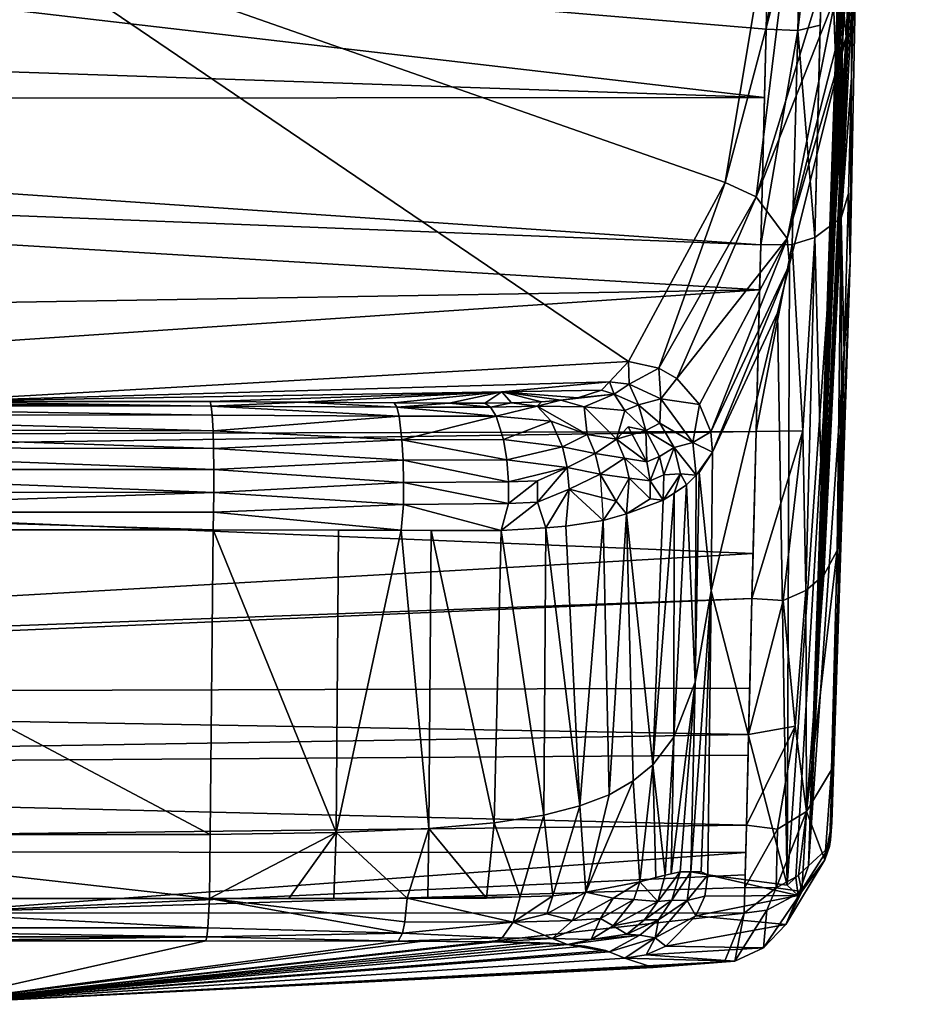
# Model space of a CAD drawing. Extents: x -0.027 to 0.041, y -0.137 to 0.028.
# Tile 179 of 182: x 0.03631 to 0.0414, y -0.0102 to -0.00459. Entities that reach past the tile are written whole.
import ezdxf

# ---------------------------------------------------------------- set-up
doc = ezdxf.new("R2010")
doc.units = 0
doc.layers.add('mesh', color=7, linetype='CONTINUOUS')

msp = doc.modelspace()

# ---------------------------------------------------------------- meshes
at = {"layer": 'mesh'}
mesh = msp.add_polyface(dxfattribs=at)
corners = [(0.0408038, -0.0094113, 0.0352461), (0.0412546, 0.002936, 0.0190803), (0.0412352, 0.0021968, 0.0188645), (0.0413403, 0.0062072, 0.0214643), (0.0413027, 0.0047714, 0.02013), (0.0413494, 0.0065541, 0.0219876), (0.041371, 0.0073768, 0.0232285), (0.0413823, 0.0078068, 0.024402), (0.0413889, 0.00806, 0.0250929), (0.0413836, 0.0078571, 0.0297613), (0.0413893, 0.0080773, 0.0291554), (0.0413706, 0.0073634, 0.0311194), (0.041352, 0.0066529, 0.0322022), (0.0413423, 0.0062832, 0.0327655), (0.0412392, 0.0023515, 0.0353993), (0.0410905, -0.0032926, 0.0354805), (0.0411691, -0.000324, 0.0358687), (0.0412527, 0.0028638, 0.035247), (0.0412574, 0.0030456, 0.0351929), (0.0412051, 0.0010491, 0.0185294), (0.0411909, 0.0008941, 0.0184132), (0.0410982, -0.0030253, 0.0355333), (0.0411522, -0.0009694, 0.0359035), (0.0412994, 0.0046445, 0.0200574), (0.0413955, 0.0083122, 0.027176), (0.0412042, 0.0010159, 0.0357963), (0.0410781, -0.003062, 0.0356543), (0.041131, -0.0003178, 0.0360989), (0.0412302, 0.0023975, 0.0355408), (0.0411648, -0.0004875, 0.0184498), (0.0411547, -0.0004852, 0.0183125), (0.0411505, -0.0010341, 0.0184214), (0.0411985, 0.0022681, 0.0186394), (0.0410863, 0.0038109, 0.0352506), (0.0410527, 0.0024959, 0.0358169), (0.0409559, 0.0038489, 0.0353162), (0.0409765, -0.0004818, 0.0180222), (0.0410485, 0.0023327, 0.018449), (0.0409718, 0.0009484, 0.0180966), (0.0410796, -0.000484, 0.0181338), (0.0412635, 0.0047597, 0.0198949), (0.0410074, -0.0032656, 0.0185829), (0.0413021, 0.0047475, 0.0342091), (0.0410265, -0.0030953, 0.0357667), (0.0409787, -0.0003111, 0.0362926), (0.0411173, 0.0050205, 0.0344869), (0.0412671, 0.0048968, 0.0343264), (0.0411559, 0.0024572, 0.0357109), (0.040976, 0.0011157, 0.0361966), (0.0410722, 0.0048985, 0.0197082), (0.0410823, 0.0036553, 0.0189901), (0.0411866, 0.0048368, 0.0197901), (0.0409519, 0.003692, 0.0189238)]
mesh.append_faces([[corners[k] for k in face] for face in [(0, 1, 2, 2), (0, 3, 4, 4), (0, 5, 3, 3), (6, 5, 0, 0), (0, 7, 6, 6), (0, 8, 7, 7), (0, 9, 10, 10), (11, 9, 0, 0), (0, 12, 11, 11), (0, 13, 12, 12), (14, 15, 16, 16), (17, 15, 14, 14), (18, 0, 17, 17), (19, 2, 20, 20), (21, 22, 16, 16), (0, 23, 1, 1), (24, 8, 0, 0), (0, 10, 24, 24), (14, 16, 25, 25), (21, 26, 27, 27), (28, 14, 25, 25), (29, 30, 31, 31), (29, 19, 30, 30), (32, 1, 23, 23), (33, 34, 35, 35), (36, 37, 38, 38), (39, 37, 36, 36), (39, 32, 37, 37), (23, 40, 32, 32), (19, 20, 30, 30), (41, 39, 36, 36), (30, 39, 41, 41), (30, 32, 39, 39), (20, 32, 30, 30), (2, 32, 20, 20), (2, 1, 32, 32), (21, 27, 22, 22), (28, 17, 14, 14), (28, 18, 17, 17), (42, 18, 28, 28), (27, 43, 44, 44), (45, 34, 33, 33), (46, 47, 34, 34), (28, 47, 46, 46), (28, 27, 47, 47), (25, 27, 28, 28), (16, 27, 25, 25), (16, 22, 27, 27), (34, 44, 48, 48), (47, 44, 34, 34), (47, 27, 44, 44), (37, 49, 50, 50), (32, 51, 37, 37), (50, 52, 37, 37), (50, 49, 52, 52)]])
mesh = msp.add_polyface(dxfattribs=at)
corners = [(0.0408038, -0.0094113, 0.0352461), (0.0411648, -0.0004875, 0.0184498), (0.0411505, -0.0010341, 0.0184214), (0.0412051, 0.0010491, 0.0185294), (0.0412352, 0.0021968, 0.0188645), (0.0412527, 0.0028638, 0.035247), (0.0410905, -0.0032926, 0.0354805), (0.0410499, -0.0044882, 0.019286), (0.0410486, -0.0049169, 0.0196246), (0.0410943, -0.0031758, 0.0188565), (0.0410466, -0.0035486, 0.0356618), (0.041081, -0.0035718, 0.0354868), (0.0410709, -0.0038303, 0.035546), (0.0410982, -0.0030253, 0.0355333), (0.0410781, -0.003062, 0.0356543), (0.0410544, -0.0033135, 0.035655), (0.0410265, -0.0030953, 0.0357667), (0.0409391, -0.0035237, 0.0358264), (0.0410528, -0.0040308, 0.0357375), (0.0410378, -0.0037741, 0.0357166), (0.0409321, -0.0037155, 0.0358729), (0.0405844, -0.0037986, 0.0360865), (0.0407185, -0.0038184, 0.0360644), (0.0408488, -0.0038567, 0.0360111), (0.0408411, -0.0040032, 0.0361204), (0.0406663, -0.0039439, 0.0361737), (0.0409765, -0.0041067, 0.036017), (0.0407256, -0.0031542, 0.0359841), (0.0408443, -0.0031429, 0.0359372), (0.0407333, -0.0033277, 0.0359476), (0.0408666, -0.0033268, 0.0358852), (0.0407297, -0.0035, 0.0359522), (0.0408136, -0.0036812, 0.0359573), (0.0405906, -0.0036392, 0.0360138), (0.0409854, -0.0039361, 0.0358898), (0.0411691, -0.000324, 0.0358687), (0.0413027, 0.0047714, 0.02013), (0.0412994, 0.0046445, 0.0200574), (0.0413021, 0.0047475, 0.0342091), (0.0413423, 0.0062832, 0.0327655), (0.0412574, 0.0030456, 0.0351929), (0.040906, -0.0017369, 0.0362273), (0.0410833, -0.003212, 0.018752), (0.041099, -0.0029972, 0.0187777), (0.0411547, -0.0004852, 0.0183125), (0.0406339, -0.0017349, 0.0362781), (0.0409401, -0.0019067, 0.0181392), (0.0408107, -0.0019153, 0.0180653), (0.0407754, -0.0033177, 0.0184059), (0.0405949, -0.0033068, 0.0184238), (0.0409901, -0.0057147, 0.0199365), (0.0410074, -0.0032656, 0.0185829), (0.0409045, -0.0032977, 0.0184771), (0.0409765, -0.0004818, 0.0180222), (0.041131, -0.0003178, 0.0360989)]
mesh.append_faces([[corners[k] for k in face] for face in [(0, 1, 2, 2), (0, 3, 1, 1), (4, 3, 0, 0), (5, 0, 6, 6), (7, 8, 9, 9), (10, 11, 12, 12), (6, 10, 13, 13), (11, 10, 6, 6), (10, 14, 13, 13), (15, 14, 10, 10), (15, 16, 14, 14), (17, 15, 10, 10), (18, 10, 12, 12), (19, 10, 18, 18), (20, 10, 19, 19), (20, 17, 10, 10), (21, 22, 23, 23), (24, 21, 23, 23), (25, 21, 24, 24), (26, 24, 23, 23), (27, 28, 29, 29), (28, 30, 29, 29), (16, 30, 28, 28), (30, 31, 29, 29), (30, 17, 31, 31), (30, 15, 17, 17), (16, 15, 30, 30), (23, 32, 20, 20), (22, 32, 23, 23), (21, 32, 22, 22), (21, 33, 32, 32), (17, 32, 31, 31), (17, 20, 32, 32), (19, 23, 20, 20), (19, 34, 23, 23), (19, 18, 34, 34), (13, 35, 6, 6), (36, 37, 0, 0), (38, 39, 0, 0), (40, 38, 0, 0), (16, 28, 41, 41), (2, 42, 43, 43), (2, 44, 42, 42), (41, 28, 27, 27), (45, 41, 27, 27), (46, 47, 48, 48), (48, 47, 49, 49), (50, 51, 52, 52), (42, 44, 51, 51), (9, 42, 7, 7), (9, 43, 42, 42), (52, 46, 48, 48), (52, 53, 46, 46), (51, 53, 52, 52), (54, 14, 16, 16)]])
mesh = msp.add_polyface(dxfattribs=at)
corners = [(0.0410313, -0.0055773, 0.0201247), (0.0410073, -0.0064912, 0.0208167), (0.0410412, -0.0059664, 0.0216583), (0.0410486, -0.0049169, 0.0196246), (0.0410943, -0.0031758, 0.0188565), (0.0408038, -0.0094113, 0.0352461), (0.041099, -0.0029972, 0.0187777), (0.0411505, -0.0010341, 0.0184214), (0.0410528, -0.0040308, 0.0357375), (0.0410485, -0.0042943, 0.0358247), (0.0410324, -0.0043981, 0.0360743), (0.0410274, -0.0046047, 0.0362689), (0.0410185, -0.0046835, 0.0365299), (0.0409765, -0.0041067, 0.036017), (0.0410062, -0.0045586, 0.0365535), (0.0409621, -0.0044406, 0.0365748), (0.0410004, -0.0044389, 0.036331), (0.0408955, -0.0043153, 0.0364908), (0.0408912, -0.0043402, 0.0365919), (0.040748, -0.0040826, 0.0362836), (0.0406499, -0.0041387, 0.0364462), (0.0409078, -0.0041816, 0.0362212), (0.040677, -0.0042002, 0.0366122), (0.0409854, -0.0039361, 0.0358898), (0.0408488, -0.0038567, 0.0360111), (0.0408411, -0.0040032, 0.0361204), (0.0406663, -0.0039439, 0.0361737), (0.0405046, -0.0055958, 0.0443459), (0.040682, -0.0058335, 0.0443182), (0.0406945, -0.0059824, 0.0442954), (0.041081, -0.0035718, 0.0354868), (0.0410905, -0.0032926, 0.0354805), (0.0410709, -0.0038303, 0.035546), (0.0408397, -0.0058274, 0.0197766), (0.0407111, -0.0058683, 0.0197158), (0.0407712, -0.0069303, 0.0206834), (0.0407419, -0.0046462, 0.0189621), (0.0408708, -0.0046154, 0.019029), (0.0409045, -0.0032977, 0.0184771), (0.0409901, -0.0057147, 0.0199365), (0.0410499, -0.0044882, 0.019286), (0.0410833, -0.003212, 0.018752), (0.0410074, -0.0032656, 0.0185829), (0.0409916, -0.0067113, 0.0209078), (0.040968, -0.0076132, 0.0219653), (0.040891, -0.0077542, 0.0218615), (0.0407754, -0.0033177, 0.0184059)]
mesh.append_faces([[corners[k] for k in face] for face in [(0, 1, 2, 2), (2, 3, 0, 0), (2, 4, 3, 3), (5, 4, 2, 2), (5, 6, 4, 4), (7, 6, 5, 5), (8, 9, 10, 10), (10, 11, 12, 12), (13, 8, 10, 10), (10, 12, 14, 14), (15, 16, 14, 14), (15, 17, 16, 16), (18, 17, 15, 15), (19, 17, 20, 20), (21, 17, 19, 19), (21, 16, 17, 17), (10, 16, 21, 21), (18, 22, 20, 20), (13, 23, 8, 8), (13, 24, 23, 23), (21, 13, 10, 10), (21, 25, 13, 13), (19, 25, 21, 21), (19, 26, 25, 25), (17, 18, 20, 20), (14, 16, 10, 10), (18, 27, 22, 22), (28, 12, 29, 29), (28, 14, 12, 12), (28, 15, 14, 14), (27, 15, 28, 28), (18, 15, 27, 27), (5, 30, 31, 31), (5, 32, 30, 30), (5, 8, 32, 32), (5, 9, 8, 8), (5, 10, 9, 9), (5, 11, 10, 10), (5, 12, 11, 11), (33, 34, 35, 35), (33, 36, 34, 34), (37, 36, 33, 33), (37, 38, 36, 36), (39, 3, 40, 40), (0, 3, 39, 39), (33, 38, 37, 37), (39, 38, 33, 33), (41, 42, 39, 39), (39, 1, 0, 0), (39, 43, 1, 1), (39, 44, 43, 43), (45, 44, 39, 39), (45, 39, 33, 33), (40, 41, 39, 39), (38, 46, 36, 36)]])
mesh = msp.add_polyface(dxfattribs=at)
corners = [(0.0282987, -0.005391, 0.0194161), (0.0281541, -0.0063323, 0.020033), (0.0405249, -0.0061263, 0.0198673), (0.0285471, -0.0036319, 0.0184795), (0.0284177, -0.0046166, 0.0189086), (0.0405521, -0.0050298, 0.0191996), (0.0283251, -0.0028215, 0.0360587), (0.0372741, -0.0030293, 0.0360387), (0.0358028, -0.0030587, 0.0360299), (0.0406069, -0.002824, 0.0360655), (0.0324704, -0.0067091, 0.053844), (0.0318666, -0.0066489, 0.053152), (0.031763, -0.0065604, 0.0523454), (0.0319484, -0.0067189, 0.0537897), (0.0358017, -0.0033308, 0.0360171), (0.0358016, -0.003498, 0.0360547), (0.0309503, -0.0036362, 0.03601), (0.0358018, -0.003167, 0.0360153), (0.0405618, -0.0046388, 0.0189614), (0.0287676, -0.0016429, 0.0179889), (0.0406174, -0.0024029, 0.0181214), (0.0406296, -0.0019119, 0.0180744), (0.0286375, -0.0028165, 0.0182784), (0.0406071, -0.0028179, 0.0182602), (0.0405949, -0.0033068, 0.0184238), (0.0405701, -0.0043038, 0.0187574), (0.0405313, -0.0058699, 0.0197112), (0.028353, -0.0050375, 0.0191844), (0.0280405, -0.0069701, 0.0206258), (0.0405049, -0.0069343, 0.0206618), (0.02845, -0.0016267, 0.0363328), (0.0406339, -0.0017349, 0.0362781), (0.0316537, -0.0066943, 0.0531718), (0.0318308, -0.0067197, 0.0536891), (0.0316619, -0.006548, 0.0521209), (0.0357625, -0.0040344, 0.0366556), (0.0312769, -0.0054686, 0.0441637), (0.0309726, -0.0041753, 0.0366132), (0.0312842, -0.0054997, 0.0443456), (0.0330616, -0.0067941, 0.0546362), (0.03608, -0.0040251, 0.0366584), (0.039777, -0.0065341, 0.0521168), (0.0357621, -0.0067635, 0.054622), (0.0341323, -0.0067635, 0.0546219), (0.0405976, -0.0033084, 0.0359744), (0.0405938, -0.0035389, 0.0359811), (0.0405906, -0.0036392, 0.0360138), (0.0405844, -0.0037986, 0.0360865), (0.0358015, -0.0036569, 0.0361292), (0.0358015, -0.0037956, 0.0362365), (0.0405685, -0.004049, 0.0363226), (0.0358014, -0.0039053, 0.0363681), (0.0406499, -0.0041387, 0.0364462), (0.0358014, -0.0039815, 0.0365129), (0.0309233, -0.004136, 0.0364611), (0.0309404, -0.0034676, 0.0359743), (0.03093, -0.0033032, 0.0359741), (0.0309203, -0.0031563, 0.0360006), (0.0309184, -0.004058, 0.0363149), (0.0309073, -0.0039463, 0.0361824), (0.0309591, -0.0037989, 0.0360844)]
mesh.append_faces([[corners[k] for k in face] for face in [(0, 1, 2, 2), (3, 4, 5, 5), (6, 7, 8, 8), (6, 9, 7, 7), (10, 11, 12, 12), (10, 13, 11, 11), (14, 15, 16, 16), (7, 17, 8, 8), (3, 5, 18, 18), (19, 20, 21, 21), (22, 23, 20, 20), (22, 24, 23, 23), (3, 25, 24, 24), (18, 25, 3, 3), (26, 0, 2, 2), (5, 27, 26, 26), (28, 29, 2, 2), (30, 31, 9, 9), (32, 13, 33, 33), (11, 13, 32, 32), (32, 12, 11, 11), (32, 34, 12, 12), (35, 36, 37, 37), (35, 38, 36, 36), (10, 38, 35, 35), (12, 34, 10, 10), (35, 39, 10, 10), (40, 41, 42, 42), (35, 43, 39, 39), (35, 42, 43, 43), (35, 40, 42, 42), (44, 14, 17, 17), (45, 46, 15, 15), (47, 48, 15, 15), (47, 49, 48, 48), (50, 51, 49, 49), (51, 52, 53, 53), (35, 53, 40, 40), (35, 54, 53, 53), (37, 54, 35, 35), (14, 45, 15, 15), (17, 55, 56, 56), (14, 55, 17, 17), (16, 55, 14, 14), (8, 56, 57, 57), (8, 17, 56, 56), (7, 44, 17, 17), (58, 53, 54, 54), (58, 51, 53, 53), (58, 49, 51, 51), (59, 49, 58, 58), (15, 60, 16, 16), (48, 60, 15, 15), (49, 60, 48, 48), (59, 60, 49, 49)]])
mesh = msp.add_polyface(dxfattribs=at)
corners = [(0.0357621, -0.0067635, 0.054622), (0.0396682, -0.0066502, 0.0531594), (0.0390545, -0.0067089, 0.0538424), (0.039623, -0.0066984, 0.0535924), (0.0406069, -0.002824, 0.0360655), (0.0405986, -0.003156, 0.0360007), (0.0372741, -0.0030293, 0.0360387), (0.040748, -0.0040826, 0.0362836), (0.0406499, -0.0041387, 0.0364462), (0.0405685, -0.004049, 0.0363226), (0.040677, -0.0042002, 0.0366122), (0.0405517, -0.0041753, 0.0366132), (0.0405844, -0.0037986, 0.0360865), (0.0406663, -0.0039439, 0.0361737), (0.0407256, -0.0031542, 0.0359841), (0.0405976, -0.0033084, 0.0359744), (0.0407333, -0.0033277, 0.0359476), (0.0405938, -0.0035389, 0.0359811), (0.0407297, -0.0035, 0.0359522), (0.0405906, -0.0036392, 0.0360138), (0.0408136, -0.0036812, 0.0359573), (0.0403291, -0.0055138, 0.0443487), (0.0399505, -0.0065739, 0.0521239), (0.039777, -0.0065341, 0.0521168), (0.0405046, -0.0055958, 0.0443459), (0.0406945, -0.0059824, 0.0442954), (0.0402462, -0.0069358, 0.052102), (0.040682, -0.0058335, 0.0443182), (0.0406261, -0.0062564, 0.0459334), (0.0402558, -0.0070516, 0.0520893), (0.0400534, -0.0066328, 0.052124), (0.0401818, -0.0067799, 0.0521157), (0.0397805, -0.0066648, 0.0531705), (0.0394879, -0.0067419, 0.0540229), (0.0396949, -0.0067217, 0.0536996), (0.0398342, -0.0067814, 0.0537261), (0.0399624, -0.0067485, 0.0531822), (0.03608, -0.0040251, 0.0366584), (0.0406339, -0.0017349, 0.0362781), (0.0406071, -0.0028179, 0.0182602), (0.0406296, -0.0019119, 0.0180744), (0.0406174, -0.0024029, 0.0181214), (0.0405949, -0.0033068, 0.0184238), (0.0408107, -0.0019153, 0.0180653), (0.0405313, -0.0058699, 0.0197112), (0.0405618, -0.0046388, 0.0189614), (0.0405521, -0.0050298, 0.0191996), (0.0407419, -0.0046462, 0.0189621), (0.0407754, -0.0033177, 0.0184059), (0.0407712, -0.0069303, 0.0206834), (0.0407111, -0.0058683, 0.0197158), (0.0405049, -0.0069343, 0.0206618), (0.0405701, -0.0043038, 0.0187574), (0.0405249, -0.0061263, 0.0198673), (0.0358016, -0.003498, 0.0360547), (0.0358015, -0.0037956, 0.0362365), (0.0358014, -0.0039053, 0.0363681), (0.0358014, -0.0039815, 0.0365129), (0.0358017, -0.0033308, 0.0360171)]
mesh.append_faces([[corners[k] for k in face] for face in [(0, 1, 2, 2), (1, 3, 2, 2), (4, 5, 6, 6), (7, 8, 9, 9), (8, 10, 11, 11), (9, 12, 13, 13), (9, 13, 7, 7), (14, 15, 5, 5), (14, 16, 15, 15), (16, 17, 15, 15), (16, 18, 17, 17), (18, 19, 17, 17), (18, 20, 19, 19), (21, 22, 23, 23), (24, 22, 21, 21), (10, 24, 21, 21), (25, 26, 27, 27), (28, 29, 25, 25), (24, 30, 22, 22), (27, 30, 24, 24), (27, 31, 30, 30), (26, 31, 27, 27), (11, 10, 21, 21), (32, 1, 23, 23), (33, 3, 34, 34), (34, 1, 32, 32), (3, 1, 34, 34), (23, 22, 32, 32), (35, 34, 32, 32), (22, 30, 36, 36), (32, 22, 36, 36), (0, 23, 1, 1), (37, 21, 23, 23), (11, 21, 37, 37), (38, 5, 4, 4), (39, 40, 41, 41), (38, 14, 5, 5), (42, 40, 39, 39), (43, 40, 42, 42), (44, 45, 46, 46), (47, 45, 44, 44), (47, 48, 45, 45), (49, 50, 51, 51), (45, 42, 52, 52), (48, 42, 45, 45), (51, 44, 53, 53), (50, 44, 51, 51), (50, 47, 44, 44), (54, 19, 12, 12), (9, 55, 12, 12), (9, 8, 56, 56), (37, 8, 11, 11), (37, 57, 8, 8), (15, 17, 58, 58), (5, 15, 6, 6)]])
mesh = msp.add_polyface(dxfattribs=at)
corners = [(0.0405521, -0.0050298, 0.0191996), (0.0284177, -0.0046166, 0.0189086), (0.028353, -0.0050375, 0.0191844), (0.0280405, -0.0069701, 0.0206258), (0.0405249, -0.0061263, 0.0198673), (0.0281541, -0.0063323, 0.020033), (0.0309348, -0.009552, 0.0433919), (0.0305047, -0.0049007, 0.0361311), (0.030716, -0.005682, 0.0421729), (0.030809, -0.0094752, 0.0386973), (0.0305515, -0.0066888, 0.0349854), (0.0301989, -0.0069385, 0.0339078), (0.030292, -0.0057825, 0.0349792), (0.0303249, -0.0070055, 0.0339807), (0.0301658, -0.0057286, 0.0348956), (0.0405313, -0.0058699, 0.0197112), (0.0282987, -0.005391, 0.0194161), (0.0316537, -0.0066943, 0.0531718), (0.0314709, -0.0066329, 0.052124), (0.0316619, -0.006548, 0.0521209), (0.0314864, -0.0068151, 0.0531776), (0.0305106, -0.0045479, 0.0363348), (0.0308105, -0.0058979, 0.0441217), (0.030875, -0.0057168, 0.0441473), (0.0305723, -0.0043955, 0.0364589), (0.0306663, -0.0042944, 0.0365304), (0.031096, -0.0055178, 0.0441664), (0.0308544, -0.0041947, 0.0365969), (0.0312769, -0.0054686, 0.0441637), (0.0309726, -0.0041753, 0.0366132), (0.0312842, -0.0054997, 0.0443456), (0.0313439, -0.0067776, 0.0521159), (0.0312781, -0.0069358, 0.052102), (0.0324704, -0.0067091, 0.053844), (0.0303958, -0.00585, 0.0350816), (0.0303554, -0.0044581, 0.0358779), (0.0304275, -0.0045137, 0.0360018), (0.0302548, -0.0044074, 0.0357628), (0.0304287, -0.0070889, 0.0340699), (0.0305686, -0.0073413, 0.0343365), (0.0304748, -0.0045739, 0.0361344), (0.0303771, -0.0043549, 0.0359393), (0.0306203, -0.0042359, 0.036296), (0.0305314, -0.0044403, 0.0363359), (0.0307423, -0.0041931, 0.0364208), (0.0305381, -0.0042627, 0.0361811), (0.0304559, -0.0043007, 0.0360618), (0.0305089, -0.0043758, 0.0361969), (0.03057, -0.0043362, 0.0363214), (0.0302736, -0.004288, 0.0358273), (0.0303194, -0.0041767, 0.0358877)]
mesh.append_faces([[corners[k] for k in face] for face in [(0, 1, 2, 2), (3, 4, 5, 5), (6, 7, 8, 8), (9, 10, 7, 7), (11, 12, 13, 13), (11, 14, 12, 12), (15, 2, 16, 16), (17, 18, 19, 19), (17, 20, 18, 18), (8, 21, 22, 22), (21, 23, 22, 22), (24, 23, 21, 21), (23, 24, 25, 25), (23, 25, 26, 26), (26, 25, 27, 27), (27, 28, 26, 26), (29, 28, 27, 27), (28, 19, 26, 26), (30, 19, 28, 28), (22, 31, 32, 32), (23, 31, 22, 22), (26, 31, 23, 23), (26, 18, 31, 31), (19, 18, 26, 26), (7, 21, 8, 8), (33, 19, 30, 30), (34, 35, 36, 36), (37, 35, 34, 34), (36, 38, 34, 34), (36, 39, 38, 38), (40, 39, 36, 36), (40, 10, 39, 39), (40, 7, 10, 10), (21, 7, 40, 40), (12, 34, 38, 38), (12, 37, 34, 34), (14, 37, 12, 12), (41, 36, 35, 35), (25, 24, 42, 42), (24, 21, 43, 43), (44, 25, 42, 42), (35, 37, 41, 41), (45, 41, 46, 46), (36, 41, 45, 45), (47, 45, 42, 42), (47, 36, 45, 45), (48, 47, 42, 42), (43, 47, 48, 48), (40, 47, 43, 43), (40, 36, 47, 47), (24, 48, 42, 42), (24, 43, 48, 48), (21, 40, 43, 43), (49, 41, 37, 37), (50, 41, 49, 49)]])
mesh = msp.add_polyface(dxfattribs=at)
corners = [(0.0409719, -0.0078397, 0.0224559), (0.0409493, -0.0087026, 0.0242238), (0.0410412, -0.0059664, 0.0216583), (0.0410073, -0.0064912, 0.0208167), (0.0409807, -0.0075043, 0.0220481), (0.0390545, -0.0067089, 0.0538424), (0.039623, -0.0066984, 0.0535924), (0.0394879, -0.0067419, 0.0540229), (0.0406945, -0.0059824, 0.0442954), (0.0402558, -0.0070516, 0.0520893), (0.0402462, -0.0069358, 0.052102), (0.0401636, -0.0071837, 0.0531728), (0.0401795, -0.0071678, 0.0530599), (0.0401439, -0.0069978, 0.0531757), (0.0399554, -0.0068873, 0.0537436), (0.0399624, -0.0067485, 0.0531822), (0.040038, -0.0070263, 0.0537485), (0.0400728, -0.0071758, 0.0537411), (0.0401085, -0.0072388, 0.0535631), (0.0398762, -0.0069284, 0.0540476), (0.0399542, -0.0070766, 0.0540632), (0.0399783, -0.0071815, 0.0540624), (0.0397085, -0.0069785, 0.0543775), (0.0395878, -0.0070594, 0.054557), (0.0395419, -0.0069519, 0.0545119), (0.0397553, -0.0070861, 0.0544039), (0.0396151, -0.0071776, 0.0545797), (0.0397805, -0.0071999, 0.0544132), (0.0395238, -0.0067926, 0.0542526), (0.0392555, -0.0067905, 0.0544233), (0.039391, -0.0067561, 0.0541779), (0.0397571, -0.0068142, 0.0540128), (0.0396949, -0.0067217, 0.0536996), (0.0397745, -0.0069069, 0.0541952), (0.0399011, -0.007216, 0.054233), (0.039881, -0.0071074, 0.0542326), (0.0398342, -0.0067814, 0.0537261), (0.0401818, -0.0067799, 0.0521157), (0.0400534, -0.0066328, 0.052124), (0.0394272, -0.0071405, 0.0547012), (0.0394004, -0.0070214, 0.0546617), (0.0393354, -0.0068757, 0.0545574), (0.0397805, -0.0066648, 0.0531705), (0.0407305, -0.0094785, 0.0386952), (0.0406822, -0.0095227, 0.0409654), (0.0410185, -0.0046835, 0.0365299), (0.0406261, -0.0062564, 0.0459334), (0.0402483, -0.0078434, 0.0516135), (0.040968, -0.0076132, 0.0219653), (0.0409916, -0.0067113, 0.0209078), (0.0407882, -0.0078414, 0.0217964), (0.0408397, -0.0058274, 0.0197766), (0.0407712, -0.0069303, 0.0206834)]
mesh.append_faces([[corners[k] for k in face] for face in [(0, 1, 2, 2), (2, 3, 4, 4), (5, 6, 7, 7), (8, 9, 10, 10), (11, 9, 12, 12), (13, 9, 11, 11), (13, 14, 15, 15), (13, 16, 14, 14), (17, 11, 18, 18), (16, 11, 17, 17), (16, 13, 11, 11), (16, 19, 14, 14), (16, 20, 19, 19), (16, 21, 20, 20), (17, 21, 16, 16), (22, 23, 24, 24), (25, 23, 22, 22), (25, 26, 23, 23), (27, 26, 25, 25), (28, 29, 30, 30), (24, 29, 28, 28), (28, 22, 24, 24), (28, 31, 22, 22), (32, 31, 28, 28), (19, 33, 22, 22), (34, 20, 21, 21), (35, 20, 34, 34), (35, 19, 20, 20), (33, 19, 35, 35), (36, 31, 32, 32), (19, 31, 36, 36), (19, 22, 31, 31), (13, 10, 9, 9), (13, 37, 10, 10), (15, 37, 13, 13), (15, 38, 37, 37), (39, 23, 26, 26), (40, 23, 39, 39), (40, 24, 23, 23), (41, 24, 40, 40), (30, 32, 28, 28), (30, 7, 32, 32), (25, 34, 27, 27), (25, 35, 34, 34), (22, 35, 25, 25), (22, 33, 35, 35), (36, 14, 19, 19), (36, 15, 14, 14), (42, 15, 36, 36), (43, 44, 45, 45), (46, 47, 9, 9), (8, 44, 46, 46), (48, 4, 3, 3), (3, 49, 48, 48), (50, 51, 52, 52)]])
mesh = msp.add_polyface(dxfattribs=at)
corners = [(0.0400358, -0.0086789, 0.0530392), (0.0401085, -0.0072388, 0.0535631), (0.0401571, -0.0083651, 0.0525031), (0.0406261, -0.0062564, 0.0459334), (0.0406822, -0.0095227, 0.0409654), (0.0402483, -0.0078434, 0.0516135), (0.0410412, -0.0059664, 0.0216583), (0.0409242, -0.009301, 0.0295867), (0.0408038, -0.0094113, 0.0352461), (0.0409479, -0.0087559, 0.0244605), (0.0409372, -0.0091643, 0.0262706), (0.0409493, -0.0087026, 0.0242238), (0.0409807, -0.0075043, 0.0220481), (0.0409719, -0.0078397, 0.0224559), (0.0396332, -0.0074413, 0.054526), (0.0394988, -0.0090704, 0.0537141), (0.0394194, -0.0074751, 0.0546673), (0.0397649, -0.0074041, 0.0543825), (0.0396665, -0.009006, 0.053602), (0.0400372, -0.0072852, 0.0538216), (0.0399159, -0.0088353, 0.0533075), (0.039975, -0.0073256, 0.0540472), (0.0401636, -0.0071837, 0.0531728), (0.0401795, -0.0071678, 0.0530599), (0.0402558, -0.0070516, 0.0520893), (0.0401323, -0.0094462, 0.0518404), (0.0393054, -0.0074836, 0.0547157), (0.0400728, -0.0071758, 0.0537411), (0.0399783, -0.0071815, 0.0540624), (0.0397805, -0.0071999, 0.0544132), (0.0397072, -0.0073317, 0.0544937), (0.0396151, -0.0071776, 0.0545797), (0.0394383, -0.0072636, 0.0547129), (0.0392591, -0.0073375, 0.0547949), (0.0394272, -0.0071405, 0.0547012), (0.0399003, -0.0073192, 0.054223), (0.0399011, -0.007216, 0.054233), (0.0407305, -0.0094785, 0.0386952), (0.0410185, -0.0046835, 0.0365299), (0.0406945, -0.0059824, 0.0442954), (0.0409297, -0.0092643, 0.0268852), (0.0409352, -0.0088649, 0.0244275), (0.0407283, -0.0086145, 0.0230076), (0.0406599, -0.0078991, 0.0217521), (0.0404622, -0.0086626, 0.0229819), (0.0407882, -0.0078414, 0.0217964), (0.0407712, -0.0069303, 0.0206834), (0.0404813, -0.0078875, 0.0217536), (0.0405049, -0.0069343, 0.0206618), (0.0404877, -0.0076302, 0.0213459), (0.040968, -0.0076132, 0.0219653), (0.0404687, -0.0083992, 0.0225645), (0.040891, -0.0077542, 0.0218615), (0.040793, -0.0091024, 0.0243492), (0.0408397, -0.0058274, 0.0197766)]
mesh.append_faces([[corners[k] for k in face] for face in [(0, 1, 2, 2), (3, 4, 5, 5), (6, 7, 8, 8), (6, 9, 10, 10), (6, 11, 9, 9), (6, 12, 13, 13), (14, 15, 16, 16), (17, 18, 14, 14), (19, 0, 20, 20), (20, 21, 19, 19), (0, 19, 1, 1), (2, 22, 23, 23), (1, 22, 2, 2), (23, 24, 5, 5), (5, 2, 23, 23), (5, 25, 2, 2), (17, 21, 20, 20), (26, 16, 15, 15), (27, 1, 19, 19), (27, 21, 28, 28), (19, 21, 27, 27), (29, 30, 31, 31), (17, 30, 29, 29), (31, 14, 30, 30), (17, 14, 30, 30), (32, 33, 34, 34), (16, 26, 32, 32), (35, 21, 17, 17), (36, 21, 35, 35), (36, 28, 21, 21), (32, 14, 16, 16), (32, 30, 14, 14), (32, 31, 30, 30), (34, 31, 32, 32), (29, 35, 17, 17), (29, 36, 35, 35), (37, 38, 8, 8), (39, 38, 4, 4), (6, 40, 7, 7), (10, 40, 6, 6), (41, 11, 13, 13), (42, 43, 44, 44), (45, 43, 42, 42), (45, 46, 43, 43), (47, 48, 49, 49), (46, 48, 47, 47), (50, 13, 12, 12), (50, 41, 13, 13), (44, 47, 51, 51), (43, 47, 44, 44), (43, 46, 47, 47), (52, 53, 50, 50), (45, 53, 52, 52), (42, 53, 45, 45), (52, 54, 45, 45)]])
mesh = msp.add_polyface(dxfattribs=at)
corners = [(0.0277613, -0.008357, 0.0223834), (0.0404877, -0.0076302, 0.0213459), (0.0280148, -0.0071141, 0.0207597), (0.0313775, -0.0094593, 0.0514752), (0.0312759, -0.0078434, 0.0516135), (0.0313347, -0.0082181, 0.0522522), (0.030809, -0.0094752, 0.0386973), (0.0305047, -0.0049007, 0.0361311), (0.0309348, -0.009552, 0.0433919), (0.0301989, -0.0069385, 0.0339078), (0.0302271, -0.0079697, 0.0327346), (0.030087, -0.0079143, 0.032691), (0.0303249, -0.0070055, 0.0339807), (0.030353, -0.0080479, 0.0327948), (0.0304568, -0.0081448, 0.0328684), (0.0405049, -0.0069343, 0.0206618), (0.0280405, -0.0069701, 0.0206258), (0.0277422, -0.0084386, 0.0225388), (0.0404813, -0.0078875, 0.0217536), (0.0276414, -0.008868, 0.0233575), (0.0404622, -0.0086626, 0.0229819), (0.027515, -0.0093291, 0.0247791), (0.0404493, -0.0091792, 0.0243224), (0.0312685, -0.0070516, 0.0520893), (0.0313426, -0.0071482, 0.0528545), (0.0313713, -0.0071855, 0.0531503), (0.0313997, -0.0084775, 0.052695), (0.0314062, -0.0072311, 0.0535114), (0.0314573, -0.0072665, 0.0537182), (0.0314076, -0.0094575, 0.0517668), (0.0312912, -0.0094644, 0.0506393), (0.0314709, -0.0066329, 0.052124), (0.0314864, -0.0068151, 0.0531776), (0.0313439, -0.0067776, 0.0521159), (0.0314682, -0.00707, 0.0537364), (0.0312781, -0.0069358, 0.052102), (0.0313812, -0.0069928, 0.0531701), (0.0308105, -0.0058979, 0.0441217), (0.0306213, -0.0093607, 0.0316951), (0.0305911, -0.0082032, 0.0334795), (0.0305686, -0.0073413, 0.0343365), (0.030716, -0.005682, 0.0421729), (0.0305515, -0.0066888, 0.0349854), (0.0301121, -0.0089685, 0.0308334), (0.0300231, -0.0087078, 0.0313561), (0.0302111, -0.0087738, 0.0313921), (0.0303487, -0.0090741, 0.0309065), (0.0302349, -0.0090114, 0.0308663), (0.0303541, -0.0089797, 0.0311791), (0.0303741, -0.00888, 0.0314481), (0.0304996, -0.0091249, 0.0312572), (0.0304746, -0.0089896, 0.031505), (0.0303743, -0.0092457, 0.0303515), (0.0305971, -0.0092385, 0.0316328), (0.0304287, -0.0070889, 0.0340699), (0.030292, -0.0057825, 0.0349792), (0.0305487, -0.0091105, 0.0315672)]
mesh.append_faces([[corners[k] for k in face] for face in [(0, 1, 2, 2), (3, 4, 5, 5), (6, 7, 8, 8), (9, 10, 11, 11), (12, 10, 9, 9), (12, 13, 10, 10), (14, 13, 12, 12), (2, 15, 16, 16), (17, 18, 0, 0), (19, 20, 17, 17), (21, 22, 19, 19), (23, 5, 4, 4), (23, 24, 5, 5), (25, 5, 24, 24), (25, 26, 5, 5), (27, 26, 25, 25), (28, 26, 27, 27), (29, 5, 26, 26), (30, 4, 3, 3), (31, 32, 33, 33), (34, 28, 25, 25), (35, 33, 36, 36), (25, 35, 36, 36), (23, 35, 25, 25), (25, 28, 27, 27), (24, 23, 25, 25), (37, 35, 23, 23), (6, 38, 39, 39), (40, 6, 39, 39), (4, 37, 23, 23), (4, 8, 37, 37), (30, 8, 4, 4), (8, 41, 37, 37), (40, 42, 6, 6), (43, 44, 45, 45), (45, 46, 47, 47), (45, 48, 46, 46), (49, 48, 45, 45), (49, 50, 48, 48), (51, 50, 49, 49), (47, 43, 45, 45), (52, 43, 47, 47), (38, 40, 39, 39), (53, 40, 38, 38), (10, 45, 44, 44), (12, 54, 14, 14), (12, 55, 54, 54), (13, 45, 10, 10), (13, 49, 45, 45), (51, 49, 13, 13), (56, 51, 14, 14), (40, 56, 54, 54), (53, 56, 40, 40), (14, 54, 56, 56), (14, 51, 13, 13)]])
mesh = msp.add_polyface(dxfattribs=at)
corners = [(0.0341161, -0.0074961, 0.0550059), (0.037391, -0.009233, 0.0540224), (0.0341333, -0.009233, 0.0540224), (0.0357621, -0.0102019, 0.0412323), (0.0357621, -0.0098394, 0.0534275), (0.0373667, -0.0098394, 0.0534275), (0.0341572, -0.0098394, 0.0534275), (0.0280148, -0.0071141, 0.0207597), (0.0404877, -0.0076302, 0.0213459), (0.0405049, -0.0069343, 0.0206618), (0.0277613, -0.008357, 0.0223834), (0.0404813, -0.0078875, 0.0217536), (0.0277422, -0.0084386, 0.0225388), (0.0404687, -0.0083992, 0.0225645), (0.0404622, -0.0086626, 0.0229819), (0.0276414, -0.008868, 0.0233575), (0.0404593, -0.0087798, 0.0231675), (0.0404493, -0.0091792, 0.0243224), (0.027515, -0.0093291, 0.0247791), (0.0404454, -0.0093366, 0.0247774), (0.0373874, -0.0095977, 0.0538158), (0.0341369, -0.0095977, 0.0538158), (0.0374082, -0.0074961, 0.0550059), (0.0381108, -0.0092216, 0.0539924), (0.0373727, -0.0098164, 0.053542), (0.0384637, -0.0098413, 0.0533266), (0.0384879, -0.0097967, 0.0535074), (0.0373785, -0.0097657, 0.0536509), (0.0341455, -0.0097648, 0.0536521), (0.0341516, -0.0098179, 0.0535346), (0.0373912, -0.0067638, 0.0546247), (0.0379168, -0.0067678, 0.0545909), (0.0373968, -0.0067888, 0.0547268), (0.0374111, -0.0073952, 0.0550464), (0.0384811, -0.007498, 0.0548799), (0.0374127, -0.0072816, 0.0550639), (0.0384933, -0.0073498, 0.0549709), (0.0374129, -0.0071513, 0.0550528), (0.0384948, -0.007226, 0.0549756), (0.0374112, -0.0070308, 0.0550091), (0.0384922, -0.0070986, 0.0549477), (0.0384853, -0.0069809, 0.0548868), (0.0374079, -0.0069296, 0.0549399), (0.0384686, -0.0068474, 0.0547484), (0.0374025, -0.0068409, 0.054834), (0.0357621, -0.0067635, 0.054622), (0.0341323, -0.0067635, 0.0546219), (0.0341269, -0.0067878, 0.0547225), (0.0341213, -0.0068387, 0.0548298), (0.0341163, -0.0069218, 0.0549311), (0.0341128, -0.0070254, 0.0550054), (0.0341111, -0.0071513, 0.0550528), (0.0341113, -0.0072776, 0.0550645), (0.0341131, -0.0073945, 0.0550465), (0.0396668, -0.0099029, 0.0517455), (0.0397564, -0.0099393, 0.0506251), (0.0394302, -0.0098602, 0.0528445), (0.0395274, -0.0098705, 0.0526026), (0.0390132, -0.0098451, 0.0532043), (0.039214, -0.0098493, 0.0530983), (0.0386047, -0.0098415, 0.0533136), (0.0404367, -0.0096811, 0.0268696), (0.0357621, -0.0096806, 0.0268541), (0.0312253, -0.0099716, 0.0387495), (0.0390545, -0.0067089, 0.0538424)]
mesh.append_faces([[corners[k] for k in face] for face in [(0, 1, 2, 2), (3, 4, 5, 5), (6, 4, 3, 3), (7, 8, 9, 9), (10, 11, 8, 8), (12, 13, 11, 11), (12, 14, 13, 13), (15, 16, 14, 14), (15, 17, 16, 16), (18, 19, 17, 17), (2, 20, 21, 21), (2, 1, 20, 20), (0, 22, 1, 1), (20, 1, 23, 23), (24, 25, 5, 5), (26, 24, 27, 27), (26, 27, 20, 20), (27, 21, 20, 20), (27, 28, 21, 21), (24, 28, 27, 27), (24, 29, 28, 28), (24, 4, 29, 29), (5, 4, 24, 24), (30, 31, 32, 32), (33, 34, 22, 22), (35, 36, 33, 33), (37, 38, 35, 35), (39, 40, 37, 37), (41, 39, 42, 42), (43, 44, 32, 32), (32, 45, 30, 30), (45, 32, 46, 46), (32, 47, 46, 46), (44, 47, 32, 32), (44, 48, 47, 47), (42, 48, 44, 44), (42, 49, 48, 48), (39, 49, 42, 42), (39, 50, 49, 49), (37, 50, 39, 39), (37, 51, 50, 50), (35, 51, 37, 37), (35, 52, 51, 51), (35, 53, 52, 52), (33, 53, 35, 35), (22, 53, 33, 33), (22, 0, 53, 53), (54, 55, 3, 3), (56, 57, 3, 3), (58, 59, 3, 3), (25, 60, 3, 3), (3, 61, 62, 62), (62, 63, 3, 3), (3, 5, 25, 25), (64, 30, 45, 45)]])
mesh = msp.add_polyface(dxfattribs=at)
corners = [(0.0389906, -0.006796, 0.0545352), (0.0389573, -0.0067717, 0.0544265), (0.0391108, -0.0067705, 0.0543808), (0.0384554, -0.0067954, 0.0546413), (0.0384409, -0.0067712, 0.0545257), (0.0387552, -0.0067732, 0.0544866), (0.0379168, -0.0067678, 0.0545909), (0.0390545, -0.0067089, 0.0538424), (0.0392817, -0.0067644, 0.054282), (0.0393054, -0.0074836, 0.0547157), (0.0392942, -0.0091223, 0.0538055), (0.0390504, -0.0074989, 0.054813), (0.0392555, -0.0067905, 0.0544233), (0.039391, -0.0067561, 0.0541779), (0.0394194, -0.0074751, 0.0546673), (0.0374082, -0.0074961, 0.0550059), (0.0384811, -0.007498, 0.0548799), (0.0381234, -0.0074973, 0.0549219), (0.0374111, -0.0073952, 0.0550464), (0.0384933, -0.0073498, 0.0549709), (0.0374127, -0.0072816, 0.0550639), (0.0384948, -0.007226, 0.0549756), (0.0374129, -0.0071513, 0.0550528), (0.0384922, -0.0070986, 0.0549477), (0.0374112, -0.0070308, 0.0550091), (0.0384853, -0.0069809, 0.0548868), (0.0384686, -0.0068474, 0.0547484), (0.0374079, -0.0069296, 0.0549399), (0.0374025, -0.0068409, 0.054834), (0.0373968, -0.0067888, 0.0547268), (0.0392591, -0.0073375, 0.0547949), (0.039092, -0.0073446, 0.0548528), (0.039258, -0.0072153, 0.0547976), (0.039092, -0.0072216, 0.0548563), (0.0394272, -0.0071405, 0.0547012), (0.0394383, -0.0072636, 0.0547129), (0.0390223, -0.0068474, 0.0546377), (0.0395419, -0.0069519, 0.0545119), (0.0393354, -0.0068757, 0.0545574), (0.0390827, -0.0070956, 0.054829), (0.0394004, -0.0070214, 0.0546617), (0.0390638, -0.0069792, 0.0547703), (0.0386512, -0.0074982, 0.0548599), (0.0373912, -0.0067638, 0.0546247), (0.0394879, -0.0067419, 0.0540229)]
mesh.append_faces([[corners[k] for k in face] for face in [(0, 1, 2, 2), (3, 4, 5, 5), (3, 6, 4, 4), (5, 0, 3, 3), (5, 1, 0, 0), (4, 6, 7, 7), (7, 5, 4, 4), (7, 1, 5, 5), (2, 1, 7, 7), (7, 8, 2, 2), (9, 10, 11, 11), (12, 8, 13, 13), (14, 9, 11, 11), (15, 16, 17, 17), (18, 19, 16, 16), (20, 21, 19, 19), (22, 23, 21, 21), (24, 25, 23, 23), (26, 25, 27, 27), (27, 28, 26, 26), (3, 29, 6, 6), (26, 29, 3, 3), (11, 30, 9, 9), (31, 30, 11, 11), (31, 32, 30, 30), (33, 32, 31, 31), (34, 30, 32, 32), (35, 9, 30, 30), (12, 2, 8, 8), (12, 0, 2, 2), (12, 36, 0, 0), (37, 38, 12, 12), (33, 34, 32, 32), (39, 34, 33, 33), (39, 40, 34, 34), (41, 40, 39, 39), (41, 38, 40, 40), (36, 38, 41, 41), (36, 12, 38, 38), (16, 11, 42, 42), (19, 11, 16, 16), (19, 31, 11, 11), (21, 31, 19, 19), (21, 33, 31, 31), (23, 33, 21, 21), (23, 39, 33, 33), (25, 39, 23, 23), (25, 41, 39, 39), (25, 36, 41, 41), (26, 36, 25, 25), (3, 36, 26, 26), (3, 0, 36, 36), (7, 6, 43, 43), (7, 13, 8, 8), (7, 44, 13, 13)]])
mesh = msp.add_polyface(dxfattribs=at)
corners = [(0.0396332, -0.0074413, 0.054526), (0.0396665, -0.009006, 0.053602), (0.0394988, -0.0090704, 0.0537141), (0.0397649, -0.0074041, 0.0543825), (0.0398046, -0.0089277, 0.0534664), (0.0399159, -0.0088353, 0.0533075), (0.0399321, -0.0094791, 0.0528746), (0.0398418, -0.0095027, 0.0530361), (0.0399858, -0.009466, 0.052688), (0.0400358, -0.0086789, 0.0530392), (0.0400202, -0.0094577, 0.0525685), (0.0395344, -0.0095628, 0.0533809), (0.0393465, -0.0095824, 0.0535), (0.0392942, -0.0091223, 0.0538055), (0.0397564, -0.0099393, 0.0506251), (0.0403842, -0.009956, 0.0386784), (0.0399175, -0.0099923, 0.047874), (0.0398773, -0.0099188, 0.0506315), (0.0396898, -0.0095968, 0.0532079), (0.0396179, -0.0097128, 0.0531574), (0.0393422, -0.0098266, 0.0531634), (0.0394585, -0.0097243, 0.0532978), (0.0393106, -0.0096855, 0.0534407), (0.0398078, -0.0096046, 0.0530236), (0.040162, -0.0096974, 0.0506417), (0.0399895, -0.0098694, 0.0506366), (0.0399285, -0.0098233, 0.0517673), (0.040071, -0.0094462, 0.0523728), (0.0399445, -0.0096148, 0.0526831), (0.0400241, -0.009607, 0.0523706), (0.0395274, -0.0098705, 0.0526026), (0.0396668, -0.0099029, 0.0517455), (0.0396483, -0.0098954, 0.0519771), (0.0399474, -0.0097194, 0.052361), (0.0401117, -0.0096094, 0.0517769), (0.0398681, -0.0097197, 0.0526659), (0.0397669, -0.0098016, 0.0526408), (0.0396907, -0.0097548, 0.0529697), (0.0395651, -0.0098317, 0.0529083), (0.0398424, -0.0098078, 0.0523454), (0.0394302, -0.0098602, 0.0528445)]
mesh.append_faces([[corners[k] for k in face] for face in [(0, 1, 2, 2), (3, 4, 1, 1), (5, 6, 7, 7), (5, 8, 6, 6), (9, 8, 5, 5), (9, 10, 8, 8), (4, 5, 7, 7), (3, 5, 4, 4), (1, 11, 2, 2), (4, 11, 1, 1), (4, 7, 11, 11), (2, 11, 12, 12), (13, 2, 12, 12), (14, 15, 16, 16), (17, 15, 14, 14), (11, 7, 18, 18), (19, 20, 21, 21), (21, 11, 18, 18), (21, 22, 11, 11), (22, 12, 11, 11), (18, 19, 21, 21), (18, 23, 19, 19), (24, 25, 26, 26), (8, 10, 27, 27), (28, 27, 29, 29), (28, 8, 27, 27), (7, 8, 28, 28), (7, 6, 8, 8), (30, 31, 32, 32), (33, 29, 34, 34), (33, 35, 29, 29), (36, 35, 33, 33), (36, 37, 35, 35), (38, 37, 36, 36), (34, 26, 33, 33), (34, 24, 26, 26), (31, 39, 26, 26), (31, 40, 39, 39), (30, 40, 31, 31), (17, 26, 25, 25), (14, 26, 17, 17), (14, 31, 26, 26), (37, 23, 28, 28), (37, 19, 23, 23), (38, 40, 20, 20), (38, 39, 40, 40), (36, 39, 38, 38), (33, 39, 36, 36), (33, 26, 39, 39), (19, 38, 20, 20), (19, 37, 38, 38), (28, 35, 37, 37), (28, 29, 35, 35), (23, 7, 28, 28), (18, 7, 23, 23)]])
mesh = msp.add_polyface(dxfattribs=at)
corners = [(0.0386512, -0.0074982, 0.0548599), (0.0390106, -0.0091667, 0.0538854), (0.0386395, -0.0091989, 0.0539459), (0.038968, -0.0095962, 0.0536428), (0.0386332, -0.009597, 0.0536924), (0.0357621, -0.0102019, 0.0412323), (0.0399175, -0.0099923, 0.047874), (0.0401863, -0.0099701, 0.0412323), (0.0395274, -0.0098705, 0.0526026), (0.0396483, -0.0098954, 0.0519771), (0.039214, -0.0098493, 0.0530983), (0.0393312, -0.0098538, 0.0529918), (0.0357621, -0.0096806, 0.0268541), (0.0404367, -0.0096811, 0.0268696), (0.0404404, -0.0095347, 0.0257101), (0.0404422, -0.0094632, 0.0251434), (0.0404454, -0.0093366, 0.0247774), (0.0381108, -0.0092216, 0.0539924), (0.0381234, -0.0074973, 0.0549219), (0.0384811, -0.007498, 0.0548799), (0.0374082, -0.0074961, 0.0550059), (0.037391, -0.009233, 0.0540224), (0.0390504, -0.0074989, 0.054813), (0.0392942, -0.0091223, 0.0538055), (0.0393054, -0.0074836, 0.0547157), (0.0394988, -0.0090704, 0.0537141), (0.0391598, -0.0095892, 0.0535704), (0.0393465, -0.0095824, 0.0535), (0.0385156, -0.0095972, 0.0537098), (0.0380974, -0.0095982, 0.0537717), (0.0378398, -0.0095982, 0.0537906), (0.0373874, -0.0095977, 0.0538158), (0.0384879, -0.0097967, 0.0535074), (0.0385021, -0.0097323, 0.0536109), (0.0394585, -0.0097243, 0.0532978), (0.0393422, -0.0098266, 0.0531634), (0.0391191, -0.0097326, 0.0534717), (0.0393106, -0.0096855, 0.0534407), (0.0384637, -0.0098413, 0.0533266), (0.0373727, -0.0098164, 0.053542), (0.0390575, -0.0098227, 0.0533172), (0.0394302, -0.0098602, 0.0528445), (0.0390132, -0.0098451, 0.0532043), (0.0386047, -0.0098415, 0.0533136), (0.0403842, -0.009956, 0.0386784), (0.0397564, -0.0099393, 0.0506251), (0.0396668, -0.0099029, 0.0517455), (0.0403248, -0.0099587, 0.0378105)]
mesh.append_faces([[corners[k] for k in face] for face in [(0, 1, 2, 2), (3, 2, 1, 1), (4, 2, 3, 3), (5, 6, 7, 7), (5, 8, 9, 9), (5, 10, 11, 11), (12, 13, 14, 14), (12, 15, 16, 16), (14, 15, 12, 12), (17, 18, 19, 19), (17, 20, 18, 18), (21, 20, 17, 17), (0, 2, 19, 19), (22, 1, 0, 0), (22, 23, 1, 1), (24, 25, 23, 23), (26, 23, 27, 27), (26, 1, 23, 23), (3, 1, 26, 26), (2, 17, 19, 19), (2, 28, 17, 17), (4, 28, 2, 2), (17, 29, 30, 30), (28, 29, 17, 17), (31, 17, 30, 30), (32, 31, 33, 33), (30, 28, 31, 31), (29, 28, 30, 30), (28, 3, 26, 26), (28, 4, 3, 3), (34, 35, 36, 36), (36, 26, 27, 27), (36, 28, 26, 26), (34, 36, 37, 37), (37, 36, 27, 27), (33, 28, 36, 36), (33, 31, 28, 28), (33, 36, 32, 32), (32, 38, 39, 39), (32, 40, 38, 38), (36, 40, 32, 32), (36, 35, 40, 40), (41, 42, 35, 35), (41, 10, 42, 42), (11, 10, 41, 41), (38, 42, 43, 43), (40, 42, 38, 38), (40, 35, 42, 42), (5, 7, 44, 44), (5, 45, 6, 6), (5, 9, 46, 46), (5, 11, 41, 41), (5, 43, 42, 42), (5, 47, 13, 13), (44, 47, 5, 5)]])
mesh = msp.add_polyface(dxfattribs=at)
corners = [(0.0401571, -0.0083651, 0.0525031), (0.0400202, -0.0094577, 0.0525685), (0.0400358, -0.0086789, 0.0530392), (0.0401323, -0.0094462, 0.0518404), (0.040071, -0.0094462, 0.0523728), (0.0402483, -0.0078434, 0.0516135), (0.0401917, -0.0094462, 0.0513246), (0.0402294, -0.0094626, 0.0507044), (0.0407443, -0.0095807, 0.0386939), (0.0408038, -0.0094113, 0.0352461), (0.0409242, -0.009301, 0.0295867), (0.0408963, -0.0093781, 0.0268818), (0.0406748, -0.009746, 0.0386897), (0.0407651, -0.0095582, 0.0268763), (0.0405465, -0.0098798, 0.0386842), (0.0403842, -0.009956, 0.0386784), (0.0404367, -0.0096811, 0.0268696), (0.0403248, -0.0099587, 0.0378105), (0.040566, -0.0096642, 0.0268732), (0.0407305, -0.0094785, 0.0386952), (0.0406822, -0.0095227, 0.0409654), (0.0409297, -0.0092643, 0.0268852), (0.0401863, -0.0099701, 0.0412323), (0.0399175, -0.0099923, 0.047874), (0.0398773, -0.0099188, 0.0506315), (0.0399895, -0.0098694, 0.0506366), (0.040212, -0.0095853, 0.0506415), (0.040162, -0.0096974, 0.0506417), (0.0401117, -0.0096094, 0.0517769), (0.0400241, -0.009607, 0.0523706), (0.0406186, -0.0095376, 0.0257115), (0.0407466, -0.0094663, 0.0257234), (0.040793, -0.0091024, 0.0243492), (0.0409372, -0.0091643, 0.0262706), (0.0409352, -0.0088649, 0.0244275), (0.0409479, -0.0087559, 0.0244605), (0.0409493, -0.0087026, 0.0242238), (0.0404404, -0.0095347, 0.0257101), (0.040627, -0.0092019, 0.0243155), (0.0407283, -0.0086145, 0.0230076), (0.0404493, -0.0091792, 0.0243224), (0.0404622, -0.0086626, 0.0229819), (0.0404593, -0.0087798, 0.0231675), (0.040968, -0.0076132, 0.0219653), (0.0404454, -0.0093366, 0.0247774), (0.0404422, -0.0094632, 0.0251434)]
mesh.append_faces([[corners[k] for k in face] for face in [(0, 1, 2, 2), (0, 3, 4, 4), (5, 6, 3, 3), (5, 7, 6, 6), (0, 4, 1, 1), (8, 9, 10, 10), (8, 11, 12, 12), (12, 11, 13, 13), (12, 13, 14, 14), (15, 16, 17, 17), (15, 18, 16, 16), (14, 18, 15, 15), (14, 13, 18, 18), (8, 19, 9, 9), (8, 20, 19, 19), (7, 20, 8, 8), (10, 11, 8, 8), (10, 21, 11, 11), (15, 22, 23, 23), (24, 14, 15, 15), (25, 14, 24, 24), (8, 26, 7, 7), (8, 27, 26, 26), (12, 27, 8, 8), (12, 25, 27, 27), (14, 25, 12, 12), (28, 26, 27, 27), (3, 6, 7, 7), (28, 7, 26, 26), (28, 3, 7, 7), (29, 3, 28, 28), (29, 4, 3, 3), (20, 7, 5, 5), (16, 18, 30, 30), (30, 13, 31, 31), (11, 32, 13, 13), (11, 33, 34, 34), (21, 33, 11, 11), (34, 35, 36, 36), (33, 35, 34, 34), (32, 31, 13, 13), (32, 30, 31, 31), (30, 37, 16, 16), (30, 38, 37, 37), (32, 38, 30, 30), (32, 39, 38, 38), (40, 41, 42, 42), (39, 41, 40, 40), (34, 32, 11, 11), (34, 43, 32, 32), (18, 13, 30, 30), (37, 44, 45, 45), (37, 40, 44, 44), (38, 40, 37, 37), (38, 39, 40, 40)]])
mesh = msp.add_polyface(dxfattribs=at)
corners = [(0.0357621, -0.0096806, 0.0268541), (0.0404454, -0.0093366, 0.0247774), (0.027515, -0.0093291, 0.0247791), (0.0310876, -0.0096811, 0.0268696), (0.0314877, -0.0094527, 0.0525429), (0.0315312, -0.0094956, 0.0526857), (0.0314692, -0.0094538, 0.052364), (0.0320307, -0.0096755, 0.0533307), (0.0319819, -0.0095612, 0.0533835), (0.0321756, -0.009579, 0.053499), (0.0318163, -0.0095621, 0.0532128), (0.0314076, -0.0094575, 0.0517668), (0.0312912, -0.0094644, 0.0506393), (0.0313775, -0.0094593, 0.0514752), (0.0314124, -0.0096101, 0.0517727), (0.0313123, -0.0095853, 0.0506415), (0.0314404, -0.0094556, 0.0520845), (0.0314991, -0.0096075, 0.0523635), (0.0317132, -0.0096035, 0.0530188), (0.0316206, -0.0094869, 0.0529334), (0.0316015, -0.0096531, 0.0526726), (0.0318348, -0.0097581, 0.0529634), (0.0319044, -0.0097144, 0.0531522), (0.0323712, -0.0096408, 0.0535516), (0.0326655, -0.0095963, 0.0536685), (0.0330116, -0.0096448, 0.0536955), (0.0322113, -0.0096857, 0.0534391), (0.0325458, -0.0091704, 0.0538922), (0.0322119, -0.0091185, 0.0537988), (0.0320202, -0.0090687, 0.0537112), (0.0318578, -0.0090061, 0.053602), (0.0317386, -0.0089403, 0.0534882), (0.0315155, -0.008722, 0.0531131), (0.0313997, -0.0084775, 0.052695), (0.0313347, -0.0082181, 0.0522522), (0.0307099, -0.0095471, 0.0302094), (0.0309069, -0.0098184, 0.0386897), (0.0307174, -0.0095628, 0.0300837), (0.0308063, -0.009664, 0.0386947), (0.0306743, -0.0094723, 0.0308057), (0.0306566, -0.009435, 0.0311029), (0.0306853, -0.0094953, 0.0306221), (0.0306921, -0.0095097, 0.0305078), (0.030639, -0.0093978, 0.0313994), (0.030809, -0.0094752, 0.0386973), (0.0309348, -0.009552, 0.0433919), (0.0306213, -0.0093607, 0.0316951), (0.0305452, -0.0093736, 0.0304293), (0.0307277, -0.0095846, 0.0299103), (0.0305648, -0.0094299, 0.0301395), (0.0307456, -0.0096222, 0.0296108), (0.0305911, -0.0094814, 0.029848), (0.0307761, -0.0096404, 0.02931), (0.0308483, -0.0096606, 0.0287042), (0.0306982, -0.0096141, 0.028649), (0.0306605, -0.0095684, 0.0292605), (0.0307793, -0.0096577, 0.0280427), (0.0305427, -0.0095814, 0.0285953)]
mesh.append_faces([[corners[k] for k in face] for face in [(0, 1, 2, 2), (2, 3, 0, 0), (4, 5, 6, 6), (7, 8, 9, 9), (10, 8, 7, 7), (11, 12, 13, 13), (14, 12, 11, 11), (15, 12, 14, 14), (6, 11, 16, 16), (17, 11, 6, 6), (17, 14, 11, 11), (18, 5, 19, 19), (18, 20, 5, 5), (10, 18, 19, 19), (21, 18, 10, 10), (7, 22, 10, 10), (23, 24, 25, 25), (26, 7, 9, 9), (5, 17, 6, 6), (20, 17, 5, 5), (27, 23, 9, 9), (27, 24, 23, 23), (25, 24, 27, 27), (9, 28, 27, 27), (9, 29, 28, 28), (8, 29, 9, 9), (8, 30, 29, 29), (10, 30, 8, 8), (10, 31, 30, 30), (10, 19, 31, 31), (32, 5, 4, 4), (32, 19, 5, 5), (6, 32, 4, 4), (16, 33, 6, 6), (11, 33, 16, 16), (13, 34, 11, 11), (35, 36, 37, 37), (38, 39, 40, 40), (38, 41, 39, 39), (36, 42, 41, 41), (43, 38, 40, 40), (38, 44, 45, 45), (38, 46, 44, 44), (43, 46, 38, 38), (38, 12, 15, 15), (45, 12, 38, 38), (35, 37, 42, 42), (37, 47, 42, 42), (48, 49, 37, 37), (50, 51, 48, 48), (41, 42, 39, 39), (52, 53, 54, 54), (55, 52, 54, 54), (50, 52, 55, 55), (56, 57, 54, 54)]])

doc.saveas('drawing.dxf')
